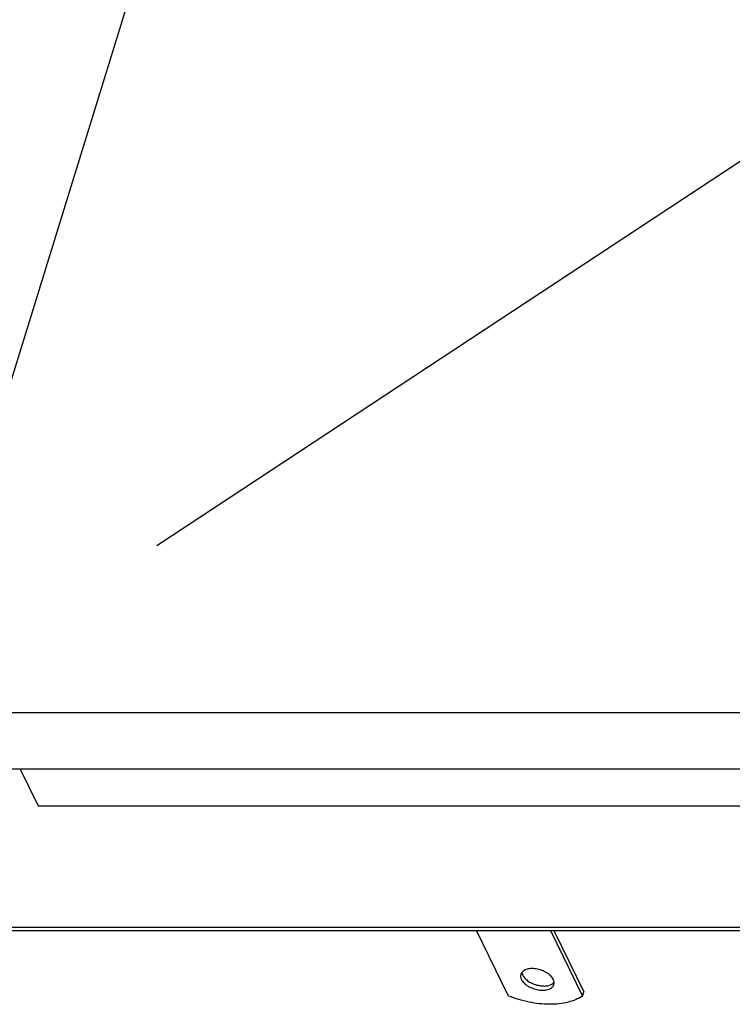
# Model space of a CAD drawing. Header units: millimetres. Extents: x 0 to 4200, y 0 to 2970.
# Tile 8 of 19: x 2786 to 3053, y 848 to 1217. Entities that reach past the tile are written whole.
import ezdxf

# ---------------------------------------------------------------- set-up
doc = ezdxf.new("R2010")
doc.units = ezdxf.units.MM
doc.header["$LTSCALE"] = 231
doc.layers.get('0').update_dxf_attribs({"linetype": 'CONTINUOUS'})
doc.layers.add('007_CURVES', color=7, linetype='CONTINUOUS')

msp = doc.modelspace()

# ---------------------------------------------------------------- linework, layer by layer
at = {"color": 7, "linetype": 'Continuous'}
for p, q in [((2744.488, 957.083), (2950.728, 1624.478)), ((3529.232, 957.083), (2744.488, 957.083)), ((3539.603, 935.948), (2754.859, 935.948)), ((2786.361, 935.948), (2793.102, 922.212)), ((2793.102, 922.212), (3533.635, 922.212)), ((2725.641, 876.779), (3573.017, 876.779)), ((2726.251, 875.536), (3573.627, 875.536)), ((2969.277, 851.05), (2957.262, 875.536)), ((2984.894, 875.536), (2996.909, 851.05)), ((2986.146, 875.536), (2997.393, 852.617)), ((2996.909, 851.05), (2997.393, 852.617))]:
    msp.add_line(p, q, dxfattribs=at)
for points, knots in [([(2973.833, 859.186), (2973.741, 858.889), (2973.691, 858.212), (2973.904, 857.576), (2974.056, 857.267)], [0, 0, 0, 0, 0.4740095, 1, 1, 1, 1]), ([(2986.03, 857.267), (2985.79, 857.755), (2985.046, 858.705), (2983.531, 859.84), (2981.665, 860.716), (2979.635, 861.243), (2977.648, 861.37), (2976.119, 861.118), (2975.114, 860.68), (2974.523, 860.27), (2974.08, 859.771), (2973.894, 859.383), (2973.833, 859.186)], [0, 0, 0, 0, 0.1137565, 0.247137, 0.393341, 0.542281, 0.6832493, 0.807418, 0.8618928, 0.9113661, 0.9568207, 1, 1, 1, 1]), ([(2974.227, 859.925), (2974.234, 859.835), (2974.283, 859.458), (2974.413, 859.093), (2974.54, 858.833)], [0, 0, 0, 0, 0.2374742, 1, 1, 1, 1]), ([(2974.056, 857.267), (2974.296, 856.778), (2975.04, 855.829), (2976.555, 854.694), (2978.421, 853.817), (2980.451, 853.29), (2982.438, 853.163), (2983.967, 853.415), (2984.972, 853.853), (2985.563, 854.263), (2986.006, 854.762), (2986.192, 855.15), (2986.253, 855.347)], [0, 0, 0, 0, 0.1137565, 0.247137, 0.393341, 0.542281, 0.6832493, 0.807418, 0.8618928, 0.9113661, 0.9568207, 1, 1, 1, 1]), ([(2974.54, 858.833), (2974.758, 858.389), (2975.414, 857.521), (2976.751, 856.451), (2978.411, 855.586), (2980.248, 855), (2982.12, 854.745), (2984.231, 854.849), (2985.769, 855.464), (2986.34, 856.175)], [0, 0, 0, 0, 0.1102514, 0.2383842, 0.3793144, 0.5251208, 0.6669473, 0.7966956, 1, 1, 1, 1]), ([(2986.253, 855.347), (2986.345, 855.645), (2986.395, 856.321), (2986.182, 856.957), (2986.03, 857.267)], [0, 0, 0, 0, 0.4740095, 1, 1, 1, 1]), ([(2996.909, 851.05), (2995.285, 849.957), (2992.349, 848.803), (2988.138, 848.064), (2983.244, 847.808), (2976.801, 848.525), (2971.751, 850.047), (2969.277, 851.05)], [0, 0, 0, 0, 0.2057688, 0.3232563, 0.4492118, 0.7194493, 1, 1, 1, 1])]:
    msp.add_open_spline(points, degree=3, knots=knots, dxfattribs=at)
at = {"layer": '007_CURVES', "color": 4, "linetype": 'Continuous'}
msp.add_line((2837.538, 1019.749), (3126.084, 1209.757), dxfattribs=at)

doc.saveas('drawing.dxf')
